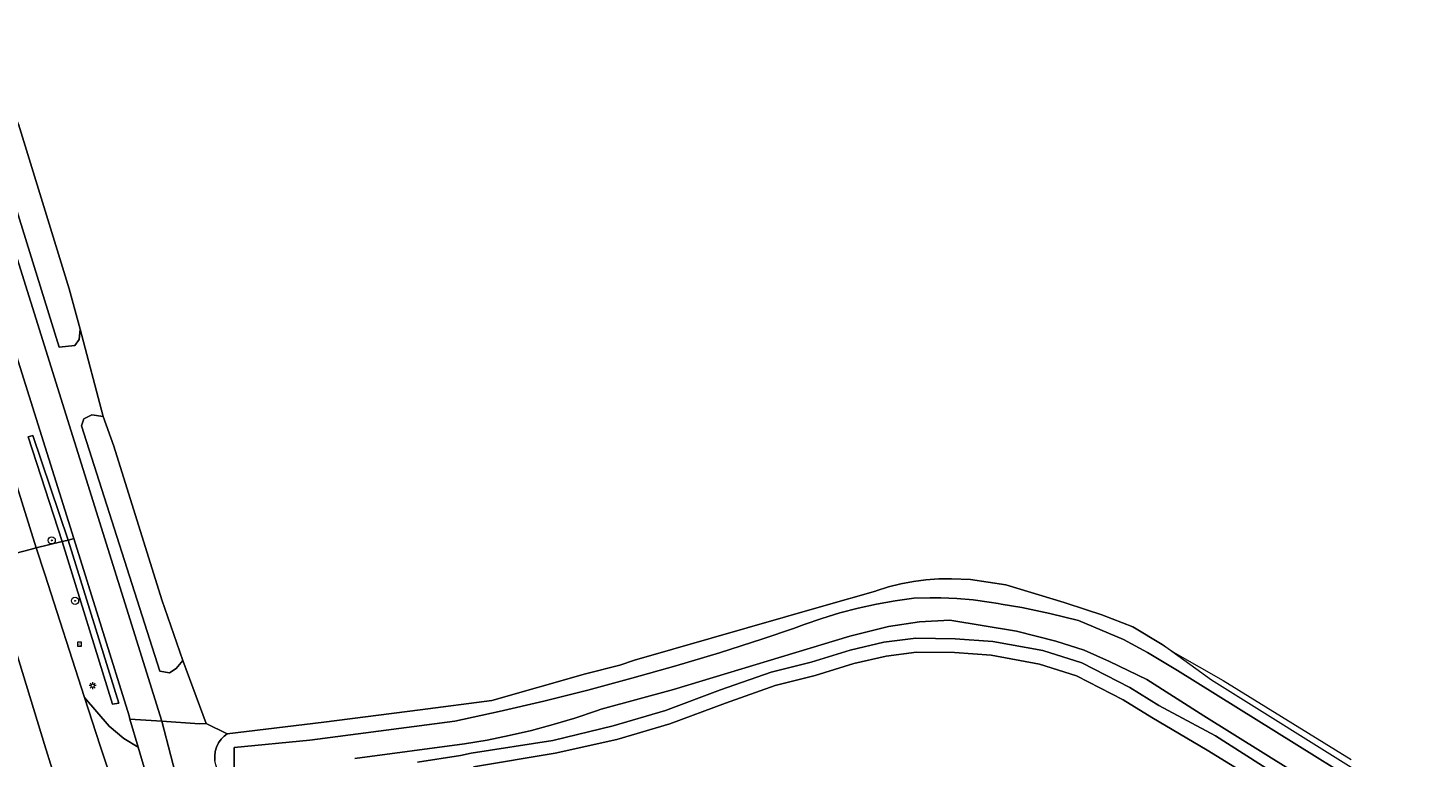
# Model space of a CAD drawing. Header units: metres. Extents: x 168032 to 180145, y 382923 to 399665.
# Tile 210 of 256: x 171078 to 171233, y 396150 to 396230. Entities that reach past the tile are written whole.
import ezdxf
from ezdxf.enums import TextEntityAlignment as Align

# ---------------------------------------------------------------- set-up
doc = ezdxf.new("R2010")
doc.units = ezdxf.units.M
doc.layers.get('0').update_dxf_attribs({"color": 8, "lineweight": 18})
for name, color, linetype, lineweight in [('B-WE-GR-BOOM-S', 8, 'Continuous', 18), ('B-WE-GR-BOUWLAND-GV', 8, 'Continuous', 18), ('B-WE-GR-GROENVOORZIENING-GV', 8, 'Continuous', 18), ('B-WE-GR-HAAG-GV', 8, 'Continuous', 18), ('B-WE-IE-MEUBILAIR_WEGMEUBILAIR-S', 8, 'Continuous', 25), ('B-WE-KL-ET_LS_OV_LICHTMAST-S', 8, 'Continuous', 18), ('B-WE-OG-TERREIN_CULTUURSCHEIDING-GV', 8, 'Continuous', 18), ('B-WE-OG-TERREIN_ONBEGROEID-GV', 8, 'Continuous', 18), ('B-WE-OG-WATER_GREPPEL-GV', 8, 'Continuous', 18), ('B-WE-OG-WATER_SLOOT-GV', 8, 'Continuous', 18), ('B-WE-OG-WEG-GV', 8, 'Continuous', 18), ('B-WE-VH-VERHARDING_ASFALT-GV', 8, 'Continuous', 18), ('B-WE-VH-VERHARDING_BETONSTRAATSTEEN-GV', 8, 'Continuous', 18)]:
    doc.layers.add(name, color=color, linetype=linetype, lineweight=lineweight)
doc.styles.add('NLCS-ISO', font='NLCS-ISO.ttf')

# ---------------------------------------------------------------- blocks, each defined once
blk = doc.blocks.new('SIE-WEG_VERKEERSBORD-SO')
at = {"color": 0, "linetype": 'ByBlock', "lineweight": 18}
blk.add_lwpolyline([(-1.125, -1.125), (1.125, -1.125), (1.125, 1.125), (-1.125, 1.125)], close=True, dxfattribs=at)
at = {"color": 0, "linetype": 'ByBlock', "lineweight": 18, "style": 'NLCS-ISO'}
blk.add_text('vb', height=1.5, dxfattribs=at).set_placement((0, 0), align=Align.MIDDLE_CENTER)
blk = doc.blocks.new('SKL-ET_OV_LICHTMAST-SO')
at = {"color": 0, "linetype": 'ByBlock', "lineweight": 18}
for points in [[(-1.25, 0), (-2, 0)], [(-1.41, 1.41), (-0.88, 0.88)], [(0, 2), (0, 1.25)], [(0.88, 0.88), (1.41, 1.41)], [(2, 0), (1.25, 0)], [(-1.41, -1.41), (-0.88, -0.88)], [(0, -1.25), (0, -2)], [(0.88, -0.88), (1.41, -1.41)]]:
    blk.add_lwpolyline(points, dxfattribs=at)
blk.add_circle((0, 0), 1, dxfattribs=at)
blk = doc.blocks.new('SGR-BOOM_01-SO')
at = {"linetype": 'ByBlock', "lineweight": 18}
h = blk.add_hatch(color=0, dxfattribs=at)
h.dxf.hatch_style = 1
edge = h.paths.add_edge_path()
edge.add_arc((0, 0), 0.25, 0, 360)
at = {"color": 0, "linetype": 'ByBlock', "lineweight": 18}
for radius in [2, 0.25]:
    blk.add_circle((0, 0), radius, dxfattribs=at)

msp = doc.modelspace()

# ---------------------------------------------------------------- linework, layer by layer
at = {"layer": 'B-WE-GR-BOUWLAND-GV', "flags": 128}
for points in [[(171076.706, 396219.687), (171082.296, 396201.476), (171083.523, 396197.011), (171086.077, 396187.351), (171087.237, 396184.039), (171092.572, 396167.058), (171094.885, 396160.308), (171097.463, 396153.341), (171099.81, 396152.22), (171110.501, 396153.497), (171121.182, 396154.854), (171129.094, 396155.911), (171139.461, 396158.833), (171143.257, 396159.792), (171144.912, 396160.378), (171165.876, 396166.371), (171171.585, 396168.018), (171171.671, 396168.048), (171173.019, 396168.464), (171174.388, 396168.804), (171175.774, 396169.065), (171177.172, 396169.248), (171178.579, 396169.351), (171179.99, 396169.374), (171182.1, 396169.284), (171184.049, 396168.991), (171186.01, 396168.697), (171192.459, 396166.746), (171194.956, 396165.927), (171196.646, 396165.373), (171200.061, 396164.039), (171203.335, 396162.113), (171204.755, 396161.128), (171210.081, 396158.1), (171224.248, 396149.379)], [(171216.549, 396145.345), (171208.32, 396150.384), (171202.185, 396154.015), (171198.993, 396155.986), (171193.856, 396158.637), (171189.734, 396159.921), (171184.394, 396160.912), (171180.345, 396161.203), (171176.123, 396161.245), (171172.769, 396160.822), (171169.193, 396159.997), (171164.884, 396158.673), (171160.483, 396157.566), (171154.956, 396155.615), (171148.818, 396153.32), (171142.926, 396151.593), (171136.108, 396150.084), (171127.082, 396148.55)]]:
    msp.add_lwpolyline(points, dxfattribs=at)
at = {"layer": 'B-WE-GR-GROENVOORZIENING-GV', "flags": 128}
msp.add_lwpolyline([(171081.514, 396173.502), (171082.171, 396173.662), (171078.266, 396185.237), (171077.752, 396185.069)], close=True, dxfattribs=at)
for points in [[(171217.492, 396146.721), (171209.221, 396151.973), (171202.955, 396155.349), (171199.751, 396157.327), (171194.442, 396160.067), (171190.105, 396161.418), (171184.59, 396162.441), (171180.408, 396162.742), (171176.034, 396162.785), (171172.499, 396162.339), (171168.794, 396161.485), (171164.47, 396160.156), (171160.038, 396159.041), (171154.43, 396157.062), (171148.331, 396154.781), (171142.53, 396153.081), (171135.87, 396151.483), (171126.81, 396150.065), (171125.619, 396149.824), (171120.861, 396149.055)], [(171127.082, 396148.55), (171136.108, 396150.084), (171142.926, 396151.593), (171148.818, 396153.32), (171154.956, 396155.615), (171160.483, 396157.566), (171164.884, 396158.673), (171169.193, 396159.997), (171172.769, 396160.822), (171176.123, 396161.245), (171180.345, 396161.203), (171184.394, 396160.912), (171189.734, 396159.921), (171193.856, 396158.637), (171198.993, 396155.986), (171202.185, 396154.015), (171208.32, 396150.384), (171216.549, 396145.345)]]:
    msp.add_lwpolyline(points, dxfattribs=at)
at = {"layer": 'B-WE-GR-HAAG-GV', "flags": 128}
for points in [[(171081.514, 396173.502), (171081.698, 396173.547), (171082.171, 396173.662), (171078.266, 396185.237), (171077.752, 396185.069)], [(171082.171, 396173.662), (171081.698, 396173.547), (171081.514, 396173.502), (171087.086, 396155.479), (171087.812, 396155.605)]]:
    msp.add_lwpolyline(points, close=True, dxfattribs=at)
at = {"layer": 'B-WE-OG-TERREIN_CULTUURSCHEIDING-GV', "flags": 128}
msp.add_lwpolyline([(171029.494, 396355.252), (171092.57, 396153.591), (171096.719, 396153.31), (171097.463, 396153.341), (171094.885, 396160.308), (171094.144, 396159.448), (171093.422, 396158.97), (171092.355, 396159.143), (171083.677, 396186.312), (171083.907, 396187.068), (171084.819, 396187.537), (171086.077, 396187.351), (171083.523, 396197.011), (171083.401, 396195.867), (171082.922, 396195.187), (171081.204, 396194.999), (171071.901, 396224.896)], dxfattribs=at)
msp.add_lwpolyline([(171098.431, 396149.272), (171098.416, 396149.771), (171098.48, 396150.267), (171098.623, 396150.745), (171098.841, 396151.195), (171099.127, 396151.605), (171099.475, 396151.964), (171099.81, 396152.22), (171097.463, 396153.341), (171096.719, 396153.31), (171092.57, 396153.591), (171095.536, 396142.094), (171096.125, 396142.224), (171098.276, 396142.702), (171100.112, 396143.109), (171100.212, 396143.131), (171099.729, 396144.497), (171100.493, 396146.668), (171100.037, 396146.872), (171099.619, 396147.146), (171099.25, 396147.484), (171098.94, 396147.875), (171098.696, 396148.311), (171098.525, 396148.781)], close=True, dxfattribs=at)
at = {"layer": 'B-WE-OG-TERREIN_ONBEGROEID-GV', "flags": 128}
msp.add_lwpolyline([(171082.171, 396173.662), (171081.514, 396173.502), (171087.086, 396155.479), (171087.812, 396155.605)], close=True, dxfattribs=at)
at = {"layer": 'B-WE-OG-WATER_GREPPEL-GV', "flags": 128}
for points in [[(171074.588, 396225.345), (171073.732, 396225.961), (171072.214, 396226.032), (171071.804, 396225.476), (171071.901, 396224.896), (171081.204, 396194.999), (171082.922, 396195.187), (171083.401, 396195.867), (171083.523, 396197.011), (171082.296, 396201.476), (171076.706, 396219.687)], [(171086.077, 396187.351), (171084.819, 396187.537), (171083.907, 396187.068), (171083.677, 396186.312), (171092.355, 396159.143), (171093.422, 396158.97), (171094.144, 396159.448), (171094.885, 396160.308), (171092.572, 396167.058), (171087.237, 396184.039)]]:
    msp.add_lwpolyline(points, close=True, dxfattribs=at)
at = {"layer": 'B-WE-OG-WATER_SLOOT-GV', "flags": 128}
for points in [[(171225.715, 396147.554), (171208.777, 396158.136), (171203.335, 396162.113), (171200.061, 396164.039), (171196.646, 396165.373), (171194.956, 396165.927), (171192.459, 396166.746), (171186.01, 396168.697), (171184.049, 396168.991), (171182.1, 396169.284), (171179.99, 396169.374), (171178.579, 396169.351), (171177.172, 396169.248), (171175.774, 396169.065), (171174.388, 396168.804), (171173.019, 396168.464), (171171.671, 396168.048), (171171.585, 396168.018), (171165.876, 396166.371), (171144.912, 396160.378), (171143.257, 396159.792), (171139.461, 396158.833), (171129.094, 396155.911), (171121.182, 396154.854), (171110.501, 396153.497), (171099.81, 396152.22), (171099.475, 396151.964), (171099.127, 396151.605), (171098.841, 396151.195), (171098.623, 396150.745), (171098.48, 396150.267), (171098.416, 396149.771), (171098.431, 396149.272)], [(171100.564, 396148.088), (171100.564, 396150.683), (171108.932, 396151.507), (171124.994, 396153.622), (171129.926, 396154.689), (171134.841, 396155.835), (171139.737, 396157.058), (171144.613, 396158.359), (171149.467, 396159.737), (171154.3, 396161.192), (171159.108, 396162.723), (171162.51, 396163.857), (171163.676, 396164.3), (171165.649, 396164.98), (171167.647, 396165.584), (171169.667, 396166.111), (171171.705, 396166.561), (171173.759, 396166.932), (171175.826, 396167.224), (171177.621, 396167.28), (171178.809, 396167.272), (171180.604, 396167.195), (171182.393, 396167.038), (171184.174, 396166.801), (171185.156, 396166.636), (171185.513, 396166.562), (171187.788, 396166.209), (171190.878, 396165.516), (171194.055, 396164.76), (171199.039, 396162.662), (171201.705, 396161.217), (171205.011, 396159.226), (171237.624, 396138.928)], [(171237.624, 396138.928), (171205.011, 396159.226), (171201.705, 396161.217), (171199.039, 396162.662), (171194.055, 396164.76), (171190.878, 396165.516), (171187.788, 396166.209), (171185.513, 396166.562), (171185.156, 396166.636), (171184.174, 396166.801), (171182.393, 396167.038), (171180.604, 396167.195), (171178.809, 396167.272), (171177.621, 396167.28), (171175.826, 396167.224), (171173.759, 396166.932), (171171.705, 396166.561), (171169.667, 396166.111), (171167.647, 396165.584), (171165.649, 396164.98), (171163.676, 396164.3), (171162.51, 396163.857), (171159.108, 396162.723), (171154.3, 396161.192), (171149.467, 396159.737), (171144.613, 396158.359), (171139.737, 396157.058), (171134.841, 396155.835), (171129.926, 396154.689), (171124.994, 396153.622), (171108.932, 396151.507), (171100.564, 396150.683), (171100.564, 396148.088)], [(171237.656, 396135.677), (171207.929, 396154.2), (171201.612, 396158.216), (171197.486, 396160.211), (171194.693, 396161.483), (171191.558, 396162.475), (171187.179, 396163.59), (171179.798, 396164.798), (171176.454, 396164.61), (171173.005, 396164.1), (171168.723, 396163.007), (171149.216, 396157.113), (171141.211, 396154.939), (171140.69, 396154.752), (171138.309, 396153.951), (171135.904, 396153.226), (171133.476, 396152.577), (171131.03, 396152.007), (171128.566, 396151.515), (171126.088, 396151.101), (171113.924, 396149.473)], [(171113.924, 396149.473), (171126.088, 396151.101), (171128.566, 396151.515), (171131.03, 396152.007), (171133.476, 396152.577), (171135.904, 396153.226), (171138.309, 396153.951), (171140.69, 396154.752), (171141.211, 396154.939), (171149.216, 396157.113), (171168.723, 396163.007), (171173.005, 396164.1), (171176.454, 396164.61), (171179.798, 396164.798), (171187.179, 396163.59), (171191.558, 396162.475), (171194.693, 396161.483), (171197.486, 396160.211), (171201.612, 396158.216), (171207.929, 396154.2), (171237.656, 396135.677)], [(171120.861, 396149.055), (171125.619, 396149.824), (171126.81, 396150.065), (171135.87, 396151.483), (171142.53, 396153.081), (171148.331, 396154.781), (171154.43, 396157.062), (171160.038, 396159.041), (171164.47, 396160.156), (171168.794, 396161.485), (171172.499, 396162.339), (171176.034, 396162.785), (171180.408, 396162.742), (171184.59, 396162.441), (171190.105, 396161.418), (171194.442, 396160.067), (171199.751, 396157.327), (171202.955, 396155.349), (171209.221, 396151.973), (171217.492, 396146.721)]]:
    msp.add_lwpolyline(points, dxfattribs=at)
at = {"layer": 'B-WE-OG-WEG-GV', "flags": 128}
for points in [[(171031.887, 396336.033), (171029.601, 396337.252), (171027.634, 396336.676), (171036.4, 396308.616), (171042.15, 396289.85), (171045.429, 396279.33), (171047.636, 396272.249), (171049.697, 396265.638), (171052.379, 396257.035), (171078.632, 396172.801), (171081.514, 396173.502), (171077.752, 396185.069), (171078.266, 396185.237), (171082.171, 396173.662), (171082.596, 396173.765), (171082.82, 396173.82)], [(171081.514, 396173.502), (171078.632, 396172.801), (171079.589, 396169.871), (171084.005, 396156.212), (171086.733, 396153.041), (171088.343, 396151.697), (171089.93, 396150.737), (171089.021, 396153.831), (171088.926, 396154.181), (171082.82, 396173.82), (171082.596, 396173.765), (171082.171, 396173.662), (171087.812, 396155.605), (171087.086, 396155.479)]]:
    msp.add_lwpolyline(points, close=True, dxfattribs=at)
msp.add_lwpolyline([(171076.16, 396148.326), (171078.042, 396142.746), (171081.08, 396146.112), (171080.413, 396148.285), (171079.571, 396151.026), (171074.153, 396168.662)], dxfattribs=at)
at = {"layer": 'B-WE-VH-VERHARDING_ASFALT-GV', "flags": 128}
for points in [[(171025.833, 396355.551), (171030.129, 396341.714), (171031.887, 396336.033), (171082.82, 396173.82), (171088.926, 396154.181), (171089.021, 396153.831), (171091.983, 396153.63), (171092.57, 396153.591), (171029.494, 396355.252)], [(171091.949, 396131.124), (171090.493, 396135.616), (171089.224, 396140.164), (171086.606, 396148.214), (171085.735, 396150.891), (171084.005, 396156.212), (171079.589, 396169.871), (171078.632, 396172.801), (171077.979, 396172.629), (171073.298, 396171.397), (171073.314, 396171.346), (171074.153, 396168.662), (171079.571, 396151.026), (171080.413, 396148.285), (171081.08, 396146.112), (171083.515, 396138.187), (171083.958, 396136.651)], [(171100.345, 396129.652), (171098.877, 396133.236), (171097.301, 396137.281), (171097.024, 396138.014), (171095.536, 396142.094), (171092.57, 396153.591), (171091.983, 396153.63), (171089.021, 396153.831), (171089.93, 396150.737)], [(171089.93, 396150.737), (171092.657, 396141.455), (171092.884, 396140.724), (171094.298, 396136.319)]]:
    msp.add_lwpolyline(points, dxfattribs=at)
msp.add_lwpolyline([(171052.379, 396257.035), (171047.09, 396255.386), (171048.679, 396250.337), (171066.928, 396191.948), (171073.298, 396171.397), (171077.979, 396172.629), (171078.632, 396172.801)], close=True, dxfattribs=at)
at = {"layer": 'B-WE-VH-VERHARDING_BETONSTRAATSTEEN-GV', "flags": 128}
msp.add_lwpolyline([(171092.657, 396141.455), (171089.93, 396150.737), (171088.343, 396151.697), (171086.733, 396153.041), (171084.005, 396156.212), (171085.735, 396150.891), (171086.606, 396148.214)], dxfattribs=at)

# ---------------------------------------------------------------- block references
at = {"layer": 'B-WE-GR-BOOM-S', "xscale": 0.2, "yscale": 0.2, "zscale": 0.2}
for p in [(171080.365, 396173.627), (171082.951, 396166.927)]:
    msp.add_blockref('SGR-BOOM_01-SO', p, dxfattribs=at)
at = {"layer": 'B-WE-IE-MEUBILAIR_WEGMEUBILAIR-S', "xscale": 0.2, "yscale": 0.2, "zscale": 0.2}
msp.add_blockref('SIE-WEG_VERKEERSBORD-SO', (171083.432, 396162.12), dxfattribs=at)
at = {"layer": 'B-WE-KL-ET_LS_OV_LICHTMAST-S', "xscale": 0.2, "yscale": 0.2, "zscale": 0.2}
msp.add_blockref('SKL-ET_OV_LICHTMAST-SO', (171084.9, 396157.541), dxfattribs=at)

doc.saveas('drawing.dxf')
